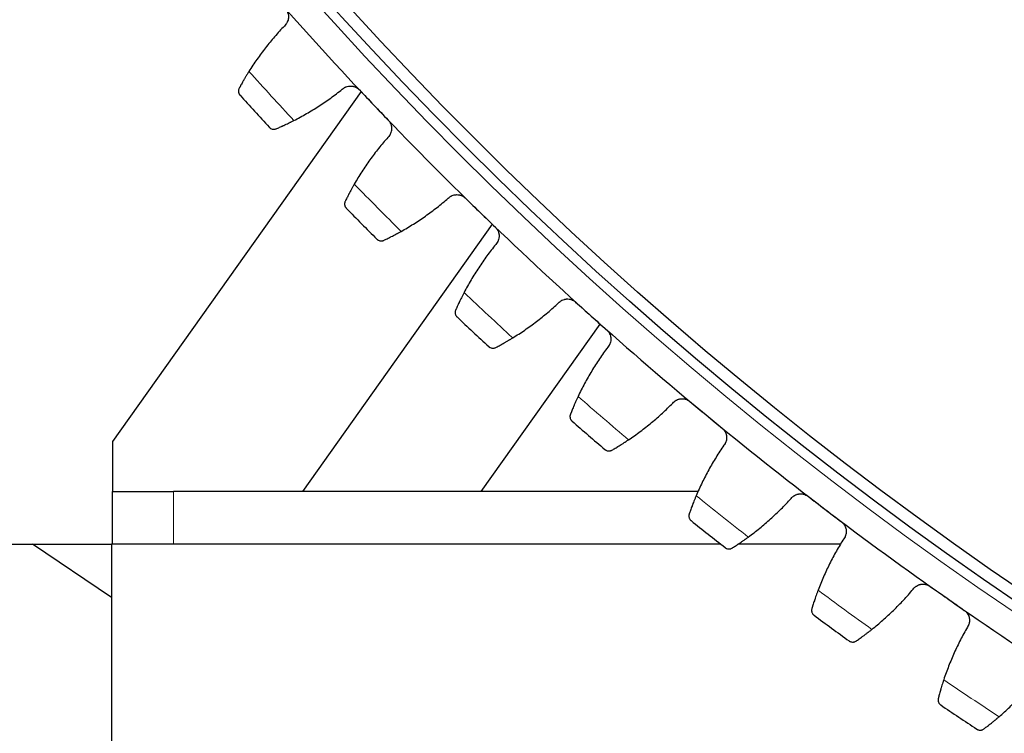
# Model space of a CAD drawing. Header units: inches. Extents: x 0 to 20790, y -12 to 14700.
# Tile 234 of 256: x 9463 to 9625, y 3152 to 3269. Entities that reach past the tile are written whole.
import ezdxf

# ---------------------------------------------------------------- set-up
doc = ezdxf.new("R2010")
doc.units = ezdxf.units.IN
doc.layers.add('1', color=7, linetype='Continuous', true_color=0xffffff)
doc.layers.add('254', color=7, linetype='Continuous', true_color=0xffffff)
doc.styles.add('latin_extended', font='simplex.shx')
doc.dimstyles.get("Standard").update_dxf_attribs({"dimtxt": 0.18, "dimasz": 0.18, "dimexe": 0.18, "dimexo": 0.0625, "dimgap": 0.09, "dimtad": 0, "dimtih": 1, "dimtoh": 1, "dimdec": 4, "dimzin": 0, "dimdsep": 46, "dimtxsty": 'Standard', "dimcen": 0.09, "dimadec": 0, "dimazin": 0, "dimtfac": 1, "dimtdec": 4, "dimtofl": 0, "dimtmove": 0, "dimatfit": 3, "dimfxl": 1, "dimtolj": 1, "dimtzin": 0, "dimarcsym": 0})

# ---------------------------------------------------------------- blocks, each defined once
blk = doc.blocks.new('_U8')
at = {"layer": '254', "color": 3, "linetype": 'Continuous', "lineweight": 13, "transparency": 16777216}
for p, q in [((9936.19, 3683), (8492.69, 3683)), ((8527.69, 3560.5), (8527.69, 2652.5)), ((9936.19, 2530), (8492.69, 2530))]:
    blk.add_line(p, q, dxfattribs=at)
at = {"layer": '254', "color": 3, "transparency": 16777216}
for points in [[(8548.1, 3560.5), (8507.27, 3560.5), (8527.69, 3683)], [(8507.27, 2652.5), (8548.1, 2652.5), (8527.69, 2530)]]:
    blk.add_solid(points, dxfattribs=at)
at = {"layer": 'Defpoints', "color": 0, "transparency": 16777216}
for p in [(9971.19, 3683), (8527.69, 2530), (9971.19, 2530)]:
    blk.add_point(p, dxfattribs=at)
at = {"layer": '254', "color": 2, "lineweight": 13, "transparency": 16777216, "insert": (8343.94, 2807.93), "char_height": 122.5, "attachment_point": 1, "rotation": 90, "style": 'latin_extended'}
blk.add_mtext('\\A1;1153', dxfattribs=at)
blk = doc.blocks.new('_U13')
at = {"layer": '254', "color": 3, "linetype": 'Continuous', "lineweight": 13, "transparency": 16777216}
for p, q in [((9326.19, 3135), (9326.19, 1865)), ((10616.19, 3135), (10616.19, 1865)), ((9448.69, 1900), (10493.69, 1900))]:
    blk.add_line(p, q, dxfattribs=at)
at = {"layer": '254', "color": 3, "transparency": 16777216}
for points in [[(9448.69, 1920.42), (9448.69, 1879.58), (9326.19, 1900)], [(10493.69, 1879.58), (10493.69, 1920.42), (10616.19, 1900)]]:
    blk.add_solid(points, dxfattribs=at)
at = {"layer": 'Defpoints', "color": 0, "transparency": 16777216}
for p in [(9326.19, 3170), (10616.19, 3170), (10616.19, 1900)]:
    blk.add_point(p, dxfattribs=at)
at = {"layer": '254', "color": 2, "lineweight": 13, "transparency": 16777216, "insert": (9767.02, 2083.75), "char_height": 122.5, "attachment_point": 1, "style": 'latin_extended'}
blk.add_mtext('\\A1;1290', dxfattribs=at)

msp = doc.modelspace()

# ---------------------------------------------------------------- linework, layer by layer
at = {"layer": '1', "color": 2, "linetype": 'Continuous', "lineweight": 25}
for p, q in [((9519.137, 3257.205), (9478.346, 3199.806)), ((9540.665, 3235.453), (9509.522, 3191.632)), ((9538.833, 3191.632), (9558.365, 3219.079)), ((9478.346, 3199.806), (9478.346, 3191.61)), ((9478.346, 3191.61), (9488.346, 3191.61)), ((9478.346, 3183), (9478.346, 3191.61)), ((9574.486, 3191.61), (9488.346, 3191.61)), ((9538.833, 3191.632), (9509.522, 3191.632)), ((9574.501, 3191.632), (9538.833, 3191.632)), ((9458.685, 3183), (9478.183, 3183)), ((9478.187, 3174.263), (9465.234, 3182.999)), ((9578.126, 3183), (9478.186, 3183)), ((9478.186, 3183), (9478.186, 3138)), ((9597.893, 3183), (9581.007, 3183))]:
    msp.add_line(p, q, dxfattribs=at)
at = {"layer": '1', "color": 110, "linetype": 'Continuous', "lineweight": 13}
msp.add_line((9488.346, 3191.61), (9488.346, 3183), dxfattribs=at)
for radius in [616.6, 458.862]:
    msp.add_circle((9971.186, 3683), radius, dxfattribs=at)
at = {"layer": '1', "color": 2, "linetype": 'Continuous', "lineweight": 25}
for radius in [615, 613, 461, 460, 458.594]:
    msp.add_circle((9971.186, 3683), radius, dxfattribs=at)
for radius, start, end in [(621, 221.273885, 223.566879), (636, 222.099457, 222.741307), (621, 223.566879, 225.859873), (636, 224.392451, 225.034301), (621, 225.859873, 228.152866), (636, 226.685444, 227.327295), (621, 228.152866, 230.44586), (636, 228.978438, 229.620288), (621, 230.44586, 232.738854), (621, 232.738854, 235.031847), (636, 231.271431, 231.913282), (621, 235.031847, 237.324841), (636, 233.564425, 234.206276), (636, 235.857419, 236.499269)]:
    msp.add_arc((9971.186, 3683), radius, start, end, dxfattribs=at)
at = {"layer": '1', "color": 110, "linetype": 'Continuous', "lineweight": 13}
for start, end in [(221.926022, 222.914743), (224.219015, 225.207736), (226.512009, 227.50073), (228.805002, 229.793724), (231.097996, 232.086717), (233.39099, 234.379711), (235.683983, 236.672705)]:
    msp.add_arc((9971.186, 3683), 632.294, start, end, dxfattribs=at)
at = {"layer": '1', "color": 2, "linetype": 'Continuous', "lineweight": 25}
for points, knots in [([(9506.731, 3270.769), (9506.775, 3270.719), (9506.858, 3270.615), (9506.965, 3270.449), (9507.025, 3270.331), (9507.065, 3270.241), (9507.078, 3270.21), (9507.103, 3270.148), (9507.114, 3270.117), (9507.166, 3269.961), (9507.195, 3269.833), (9507.216, 3269.671), (9507.22, 3269.638), (9507.223, 3269.589), (9507.224, 3269.573), (9507.226, 3269.54), (9507.23, 3269.458), (9507.227, 3269.312), (9507.211, 3269.183), (9507.19, 3269.056), (9507.176, 3268.992), (9507.125, 3268.803), (9507.08, 3268.683), (9506.995, 3268.511), (9506.964, 3268.455), (9506.914, 3268.373), (9506.896, 3268.346), (9506.86, 3268.292), (9506.841, 3268.266), (9506.744, 3268.138), (9506.657, 3268.044), (9506.561, 3267.958)], [0, 0, 0, 0, 0.0625, 0.125, 0.1875, 0.1875, 0.21875, 0.21875, 0.25, 0.25, 0.375, 0.375, 0.40625, 0.40625, 0.421875, 0.421875, 0.4375, 0.5, 0.5625, 0.5625, 0.625, 0.625, 0.75, 0.75, 0.8125, 0.8125, 0.84375, 0.84375, 0.875, 0.875, 1, 1, 1, 1]), ([(9500.754, 3260.52), (9500.666, 3260.38), (9500.581, 3260.242), (9500.414, 3259.972), (9500.253, 3259.706), (9500.101, 3259.449), (9499.99, 3259.261), (9499.953, 3259.198), (9499.899, 3259.106), (9499.882, 3259.075), (9499.847, 3259.015), (9499.829, 3258.985), (9499.744, 3258.836), (9499.614, 3258.608), (9499.496, 3258.397), (9499.385, 3258.197), (9499.333, 3258.101), (9499.271, 3257.988), (9499.259, 3257.966), (9499.235, 3257.922), (9499.2, 3257.857), (9499.167, 3257.796), (9499.146, 3257.757)], [0, 0, 0, 0, 0.125, 0.125, 0.25, 0.375, 0.375, 0.4375, 0.4375, 0.46875, 0.46875, 0.5, 0.5, 0.625, 0.75, 0.75, 0.875, 0.875, 0.90625, 0.90625, 0.9375, 1, 1, 1, 1]), ([(9516.044, 3257.58), (9516.139, 3257.668), (9516.24, 3257.745), (9516.402, 3257.847), (9516.458, 3257.878), (9516.544, 3257.921), (9516.573, 3257.935), (9516.632, 3257.961), (9516.662, 3257.974), (9516.812, 3258.031), (9516.936, 3258.066), (9517.126, 3258.099), (9517.19, 3258.107), (9517.288, 3258.115), (9517.321, 3258.117), (9517.386, 3258.119), (9517.418, 3258.119), (9517.581, 3258.115), (9517.71, 3258.1), (9517.869, 3258.065), (9517.901, 3258.057), (9517.965, 3258.04), (9517.997, 3258.031), (9518.091, 3258), (9518.152, 3257.977), (9518.333, 3257.898), (9518.447, 3257.834), (9518.584, 3257.738), (9518.611, 3257.718), (9518.663, 3257.677), (9518.689, 3257.656), (9518.765, 3257.591), (9518.813, 3257.545), (9518.859, 3257.497)], [0, 0, 0, 0, 0.125, 0.125, 0.1875, 0.1875, 0.21875, 0.21875, 0.25, 0.25, 0.375, 0.375, 0.4375, 0.4375, 0.46875, 0.46875, 0.5, 0.5, 0.625, 0.625, 0.65625, 0.65625, 0.6875, 0.6875, 0.75, 0.75, 0.875, 0.875, 0.90625, 0.90625, 0.9375, 0.9375, 1, 1, 1, 1]), ([(9499.146, 3257.757), (9499.117, 3257.703), (9499.095, 3257.649), (9499.06, 3257.542), (9499.047, 3257.489), (9499.031, 3257.383), (9499.027, 3257.331), (9499.028, 3257.228), (9499.032, 3257.177), (9499.047, 3257.078), (9499.059, 3257.03), (9499.088, 3256.937), (9499.106, 3256.892), (9499.148, 3256.806), (9499.171, 3256.765), (9499.211, 3256.706), (9499.232, 3256.677), (9499.258, 3256.645), (9499.272, 3256.629), (9499.277, 3256.622), (9499.281, 3256.618), (9499.283, 3256.616), (9499.285, 3256.613)], [0, 0, 0, 0, 0.125, 0.125, 0.25, 0.25, 0.375, 0.375, 0.5, 0.5, 0.625, 0.625, 0.75, 0.75, 0.875, 0.875, 0.9375, 0.96875, 0.984375, 0.9921875, 0.9921875, 1, 1, 1, 1]), ([(9504.091, 3251.354), (9504.092, 3251.353), (9504.093, 3251.352), (9504.095, 3251.35), (9504.096, 3251.349), (9504.099, 3251.345), (9504.106, 3251.339), (9504.12, 3251.324), (9504.15, 3251.295), (9504.177, 3251.272), (9504.232, 3251.227), (9504.271, 3251.2), (9504.393, 3251.126), (9504.482, 3251.088), (9504.626, 3251.051), (9504.676, 3251.043), (9504.753, 3251.035), (9504.779, 3251.033), (9504.832, 3251.032), (9504.859, 3251.033), (9504.94, 3251.038), (9504.995, 3251.045), (9505.106, 3251.071), (9505.162, 3251.089), (9505.218, 3251.113)], [0, 0, 0, 0, 0.0039063, 0.0039063, 0.0078125, 0.0078125, 0.015625, 0.03125, 0.0625, 0.125, 0.125, 0.25, 0.25, 0.5, 0.5, 0.625, 0.625, 0.6875, 0.6875, 0.75, 0.75, 0.875, 0.875, 1, 1, 1, 1]), ([(9505.218, 3251.113), (9505.299, 3251.147), (9505.387, 3251.185), (9505.574, 3251.266), (9505.772, 3251.353), (9505.993, 3251.451), (9506.137, 3251.516), (9506.166, 3251.529), (9506.226, 3251.556), (9506.256, 3251.57), (9506.346, 3251.611), (9506.408, 3251.639), (9506.594, 3251.725), (9506.722, 3251.785), (9506.984, 3251.908), (9507.118, 3251.972), (9507.324, 3252.072), (9507.394, 3252.106), (9507.5, 3252.158), (9507.535, 3252.175), (9507.606, 3252.21), (9507.642, 3252.228), (9507.821, 3252.317), (9507.967, 3252.39), (9508.114, 3252.465)], [0, 0, 0, 0, 0.125, 0.125, 0.25, 0.375, 0.375, 0.40625, 0.40625, 0.4375, 0.4375, 0.5, 0.5, 0.625, 0.625, 0.75, 0.75, 0.8125, 0.8125, 0.84375, 0.84375, 0.875, 0.875, 1, 1, 1, 1]), ([(9523.596, 3252.516), (9523.642, 3252.468), (9523.729, 3252.367), (9523.842, 3252.206), (9523.907, 3252.091), (9523.951, 3252.002), (9523.966, 3251.972), (9523.992, 3251.911), (9524.005, 3251.88), (9524.063, 3251.726), (9524.098, 3251.6), (9524.125, 3251.439), (9524.129, 3251.406), (9524.135, 3251.357), (9524.137, 3251.341), (9524.14, 3251.308), (9524.147, 3251.226), (9524.15, 3251.08), (9524.14, 3250.951), (9524.123, 3250.823), (9524.112, 3250.759), (9524.069, 3250.568), (9524.028, 3250.446), (9523.951, 3250.271), (9523.922, 3250.213), (9523.875, 3250.129), (9523.858, 3250.102), (9523.824, 3250.047), (9523.806, 3250.02), (9523.714, 3249.888), (9523.631, 3249.791), (9523.538, 3249.701)], [0, 0, 0, 0, 0.0625, 0.125, 0.1875, 0.1875, 0.21875, 0.21875, 0.25, 0.25, 0.375, 0.375, 0.40625, 0.40625, 0.421875, 0.421875, 0.4375, 0.5, 0.5625, 0.5625, 0.625, 0.625, 0.75, 0.75, 0.8125, 0.8125, 0.84375, 0.84375, 0.875, 0.875, 1, 1, 1, 1]), ([(9518.034, 3242.037), (9517.952, 3241.893), (9517.872, 3241.752), (9517.716, 3241.475), (9517.566, 3241.203), (9517.424, 3240.941), (9517.321, 3240.748), (9517.287, 3240.684), (9517.237, 3240.589), (9517.22, 3240.558), (9517.188, 3240.496), (9517.172, 3240.466), (9517.092, 3240.314), (9516.971, 3240.08), (9516.862, 3239.865), (9516.759, 3239.66), (9516.711, 3239.563), (9516.653, 3239.447), (9516.642, 3239.424), (9516.62, 3239.38), (9516.588, 3239.314), (9516.557, 3239.251), (9516.538, 3239.211)], [0, 0, 0, 0, 0.125, 0.125, 0.25, 0.375, 0.375, 0.4375, 0.4375, 0.46875, 0.46875, 0.5, 0.5, 0.625, 0.75, 0.75, 0.875, 0.875, 0.90625, 0.90625, 0.9375, 1, 1, 1, 1]), ([(9533.43, 3239.71), (9533.52, 3239.802), (9533.618, 3239.884), (9533.776, 3239.992), (9533.831, 3240.025), (9533.915, 3240.072), (9533.944, 3240.087), (9534.002, 3240.115), (9534.031, 3240.129), (9534.179, 3240.192), (9534.301, 3240.232), (9534.49, 3240.273), (9534.554, 3240.283), (9534.651, 3240.295), (9534.683, 3240.298), (9534.748, 3240.302), (9534.781, 3240.304), (9534.943, 3240.307), (9535.073, 3240.297), (9535.234, 3240.268), (9535.266, 3240.262), (9535.33, 3240.247), (9535.362, 3240.239), (9535.458, 3240.212), (9535.52, 3240.191), (9535.703, 3240.12), (9535.821, 3240.06), (9535.961, 3239.97), (9535.988, 3239.951), (9536.043, 3239.913), (9536.069, 3239.893), (9536.147, 3239.831), (9536.198, 3239.787), (9536.246, 3239.74)], [0, 0, 0, 0, 0.125, 0.125, 0.1875, 0.1875, 0.21875, 0.21875, 0.25, 0.25, 0.375, 0.375, 0.4375, 0.4375, 0.46875, 0.46875, 0.5, 0.5, 0.625, 0.625, 0.65625, 0.65625, 0.6875, 0.6875, 0.75, 0.75, 0.875, 0.875, 0.90625, 0.90625, 0.9375, 0.9375, 1, 1, 1, 1]), ([(9516.538, 3239.211), (9516.511, 3239.157), (9516.491, 3239.102), (9516.46, 3238.993), (9516.45, 3238.939), (9516.438, 3238.833), (9516.436, 3238.781), (9516.441, 3238.678), (9516.447, 3238.627), (9516.466, 3238.529), (9516.48, 3238.481), (9516.513, 3238.39), (9516.532, 3238.346), (9516.577, 3238.261), (9516.603, 3238.221), (9516.645, 3238.164), (9516.667, 3238.136), (9516.694, 3238.104), (9516.708, 3238.089), (9516.714, 3238.083), (9516.719, 3238.079), (9516.721, 3238.076), (9516.723, 3238.074)], [0, 0, 0, 0, 0.125, 0.125, 0.25, 0.25, 0.375, 0.375, 0.5, 0.5, 0.625, 0.625, 0.75, 0.75, 0.875, 0.875, 0.9375, 0.96875, 0.984375, 0.9921875, 0.9921875, 1, 1, 1, 1]), ([(9522.87, 3232.815), (9522.951, 3232.853), (9523.037, 3232.894), (9523.22, 3232.983), (9523.415, 3233.077), (9523.631, 3233.184), (9523.773, 3233.255), (9523.802, 3233.269), (9523.86, 3233.299), (9523.889, 3233.313), (9523.978, 3233.358), (9524.038, 3233.389), (9524.221, 3233.482), (9524.347, 3233.547), (9524.603, 3233.681), (9524.735, 3233.75), (9524.937, 3233.858), (9525.005, 3233.895), (9525.109, 3233.951), (9525.143, 3233.97), (9525.213, 3234.008), (9525.248, 3234.027), (9525.424, 3234.123), (9525.566, 3234.202), (9525.711, 3234.283)], [0, 0, 0, 0, 0.125, 0.125, 0.25, 0.375, 0.375, 0.40625, 0.40625, 0.4375, 0.4375, 0.5, 0.5, 0.625, 0.625, 0.75, 0.75, 0.8125, 0.8125, 0.84375, 0.84375, 0.875, 0.875, 1, 1, 1, 1]), ([(9541.178, 3234.953), (9541.226, 3234.907), (9541.317, 3234.81), (9541.436, 3234.653), (9541.506, 3234.54), (9541.554, 3234.453), (9541.569, 3234.424), (9541.598, 3234.364), (9541.612, 3234.334), (9541.676, 3234.182), (9541.716, 3234.058), (9541.749, 3233.898), (9541.755, 3233.865), (9541.763, 3233.816), (9541.765, 3233.8), (9541.77, 3233.768), (9541.78, 3233.686), (9541.788, 3233.54), (9541.784, 3233.411), (9541.773, 3233.282), (9541.764, 3233.218), (9541.728, 3233.025), (9541.693, 3232.902), (9541.622, 3232.724), (9541.596, 3232.665), (9541.552, 3232.579), (9541.536, 3232.551), (9541.504, 3232.495), (9541.488, 3232.467), (9541.401, 3232.332), (9541.322, 3232.231), (9541.233, 3232.138)], [0, 0, 0, 0, 0.0625, 0.125, 0.1875, 0.1875, 0.21875, 0.21875, 0.25, 0.25, 0.375, 0.375, 0.40625, 0.40625, 0.421875, 0.421875, 0.4375, 0.5, 0.5625, 0.5625, 0.625, 0.625, 0.75, 0.75, 0.8125, 0.8125, 0.84375, 0.84375, 0.875, 0.875, 1, 1, 1, 1]), ([(9521.735, 3233.011), (9521.736, 3233.01), (9521.737, 3233.009), (9521.74, 3233.007), (9521.741, 3233.006), (9521.744, 3233.003), (9521.75, 3232.997), (9521.765, 3232.982), (9521.796, 3232.955), (9521.824, 3232.932), (9521.881, 3232.89), (9521.921, 3232.864), (9522.046, 3232.796), (9522.137, 3232.761), (9522.282, 3232.73), (9522.332, 3232.724), (9522.409, 3232.719), (9522.436, 3232.718), (9522.488, 3232.72), (9522.515, 3232.721), (9522.596, 3232.729), (9522.651, 3232.739), (9522.76, 3232.769), (9522.815, 3232.789), (9522.87, 3232.815)], [0, 0, 0, 0, 0.0039062, 0.0039062, 0.0078125, 0.0078125, 0.015625, 0.03125, 0.0625, 0.125, 0.125, 0.25, 0.25, 0.5, 0.5, 0.625, 0.625, 0.6875, 0.6875, 0.75, 0.75, 0.875, 0.875, 1, 1, 1, 1]), ([(9536.04, 3224.259), (9535.963, 3224.113), (9535.889, 3223.969), (9535.745, 3223.686), (9535.605, 3223.408), (9535.474, 3223.14), (9535.378, 3222.943), (9535.347, 3222.878), (9535.301, 3222.781), (9535.286, 3222.749), (9535.256, 3222.686), (9535.241, 3222.655), (9535.167, 3222.5), (9535.056, 3222.262), (9534.956, 3222.043), (9534.861, 3221.834), (9534.816, 3221.734), (9534.764, 3221.617), (9534.754, 3221.593), (9534.733, 3221.548), (9534.704, 3221.481), (9534.676, 3221.417), (9534.658, 3221.376)], [0, 0, 0, 0, 0.125, 0.125, 0.25, 0.375, 0.375, 0.4375, 0.4375, 0.46875, 0.46875, 0.5, 0.5, 0.625, 0.75, 0.75, 0.875, 0.875, 0.90625, 0.90625, 0.9375, 1, 1, 1, 1]), ([(9551.516, 3222.551), (9551.603, 3222.646), (9551.698, 3222.732), (9551.851, 3222.846), (9551.904, 3222.881), (9551.986, 3222.931), (9552.014, 3222.947), (9552.071, 3222.978), (9552.1, 3222.993), (9552.246, 3223.062), (9552.366, 3223.107), (9552.553, 3223.155), (9552.616, 3223.168), (9552.713, 3223.184), (9552.745, 3223.188), (9552.81, 3223.195), (9552.843, 3223.198), (9553.005, 3223.208), (9553.134, 3223.203), (9553.296, 3223.181), (9553.329, 3223.175), (9553.394, 3223.163), (9553.426, 3223.156), (9553.522, 3223.133), (9553.586, 3223.115), (9553.772, 3223.051), (9553.891, 3222.996), (9554.035, 3222.912), (9554.063, 3222.894), (9554.119, 3222.858), (9554.146, 3222.839), (9554.227, 3222.78), (9554.279, 3222.738), (9554.328, 3222.693)], [0, 0, 0, 0, 0.125, 0.125, 0.1875, 0.1875, 0.21875, 0.21875, 0.25, 0.25, 0.375, 0.375, 0.4375, 0.4375, 0.46875, 0.46875, 0.5, 0.5, 0.625, 0.625, 0.65625, 0.65625, 0.6875, 0.6875, 0.75, 0.75, 0.875, 0.875, 0.90625, 0.90625, 0.9375, 0.9375, 1, 1, 1, 1]), ([(9534.658, 3221.376), (9534.633, 3221.321), (9534.615, 3221.265), (9534.589, 3221.155), (9534.58, 3221.101), (9534.573, 3220.995), (9534.573, 3220.942), (9534.582, 3220.839), (9534.59, 3220.789), (9534.614, 3220.692), (9534.629, 3220.645), (9534.666, 3220.554), (9534.687, 3220.511), (9534.735, 3220.429), (9534.762, 3220.389), (9534.806, 3220.334), (9534.83, 3220.307), (9534.858, 3220.277), (9534.873, 3220.262), (9534.879, 3220.256), (9534.884, 3220.252), (9534.886, 3220.25), (9534.888, 3220.248)], [0, 0, 0, 0, 0.125, 0.125, 0.25, 0.25, 0.375, 0.375, 0.5, 0.5, 0.625, 0.625, 0.75, 0.75, 0.875, 0.875, 0.9375, 0.96875, 0.984375, 0.9921875, 0.9921875, 1, 1, 1, 1]), ([(9559.449, 3218.108), (9559.499, 3218.063), (9559.593, 3217.97), (9559.719, 3217.817), (9559.792, 3217.708), (9559.844, 3217.623), (9559.86, 3217.594), (9559.892, 3217.536), (9559.907, 3217.506), (9559.977, 3217.357), (9560.022, 3217.234), (9560.062, 3217.076), (9560.069, 3217.043), (9560.079, 3216.995), (9560.082, 3216.979), (9560.087, 3216.946), (9560.1, 3216.866), (9560.115, 3216.72), (9560.115, 3216.591), (9560.109, 3216.461), (9560.103, 3216.397), (9560.075, 3216.203), (9560.045, 3216.079), (9559.981, 3215.897), (9559.957, 3215.838), (9559.917, 3215.75), (9559.903, 3215.721), (9559.873, 3215.664), (9559.857, 3215.636), (9559.776, 3215.497), (9559.701, 3215.393), (9559.616, 3215.296)], [0, 0, 0, 0, 0.0625, 0.125, 0.1875, 0.1875, 0.21875, 0.21875, 0.25, 0.25, 0.375, 0.375, 0.40625, 0.40625, 0.421875, 0.421875, 0.4375, 0.5, 0.5625, 0.5625, 0.625, 0.625, 0.75, 0.75, 0.8125, 0.8125, 0.84375, 0.84375, 0.875, 0.875, 1, 1, 1, 1]), ([(9541.241, 3215.239), (9541.32, 3215.28), (9541.404, 3215.325), (9541.584, 3215.42), (9541.775, 3215.522), (9541.987, 3215.638), (9542.125, 3215.714), (9542.154, 3215.73), (9542.21, 3215.761), (9542.239, 3215.777), (9542.326, 3215.826), (9542.385, 3215.859), (9542.564, 3215.959), (9542.687, 3216.029), (9542.938, 3216.173), (9543.067, 3216.248), (9543.264, 3216.364), (9543.331, 3216.403), (9543.432, 3216.463), (9543.466, 3216.483), (9543.534, 3216.524), (9543.568, 3216.544), (9543.74, 3216.648), (9543.879, 3216.732), (9544.02, 3216.819)], [0, 0, 0, 0, 0.125, 0.125, 0.25, 0.375, 0.375, 0.40625, 0.40625, 0.4375, 0.4375, 0.5, 0.5, 0.625, 0.625, 0.75, 0.75, 0.8125, 0.8125, 0.84375, 0.84375, 0.875, 0.875, 1, 1, 1, 1]), ([(9540.099, 3215.389), (9540.1, 3215.388), (9540.101, 3215.387), (9540.103, 3215.385), (9540.105, 3215.384), (9540.108, 3215.381), (9540.114, 3215.375), (9540.13, 3215.362), (9540.162, 3215.335), (9540.191, 3215.314), (9540.249, 3215.274), (9540.29, 3215.25), (9540.418, 3215.186), (9540.51, 3215.156), (9540.657, 3215.13), (9540.707, 3215.126), (9540.784, 3215.124), (9540.81, 3215.125), (9540.863, 3215.128), (9540.89, 3215.131), (9540.97, 3215.142), (9541.024, 3215.154), (9541.133, 3215.188), (9541.187, 3215.21), (9541.241, 3215.239)], [0, 0, 0, 0, 0.0039062, 0.0039062, 0.0078125, 0.0078125, 0.015625, 0.03125, 0.0625, 0.125, 0.125, 0.25, 0.25, 0.5, 0.5, 0.625, 0.625, 0.6875, 0.6875, 0.75, 0.75, 0.875, 0.875, 1, 1, 1, 1]), ([(9554.742, 3207.216), (9554.671, 3207.067), (9554.603, 3206.92), (9554.47, 3206.632), (9554.342, 3206.348), (9554.221, 3206.075), (9554.134, 3205.875), (9554.105, 3205.809), (9554.063, 3205.71), (9554.049, 3205.678), (9554.022, 3205.613), (9554.008, 3205.582), (9553.941, 3205.424), (9553.839, 3205.181), (9553.748, 3204.958), (9553.661, 3204.746), (9553.621, 3204.645), (9553.573, 3204.525), (9553.564, 3204.501), (9553.545, 3204.455), (9553.518, 3204.387), (9553.493, 3204.322), (9553.477, 3204.281)], [0, 0, 0, 0, 0.125, 0.125, 0.25, 0.375, 0.375, 0.4375, 0.4375, 0.46875, 0.46875, 0.5, 0.5, 0.625, 0.75, 0.75, 0.875, 0.875, 0.90625, 0.90625, 0.9375, 1, 1, 1, 1]), ([(9570.274, 3206.128), (9570.358, 3206.227), (9570.449, 3206.317), (9570.597, 3206.437), (9570.649, 3206.475), (9570.729, 3206.528), (9570.757, 3206.545), (9570.812, 3206.578), (9570.84, 3206.594), (9570.983, 3206.669), (9571.102, 3206.718), (9571.286, 3206.774), (9571.349, 3206.79), (9571.445, 3206.809), (9571.477, 3206.815), (9571.542, 3206.824), (9571.574, 3206.828), (9571.736, 3206.844), (9571.865, 3206.845), (9572.028, 3206.829), (9572.061, 3206.825), (9572.126, 3206.816), (9572.159, 3206.81), (9572.256, 3206.791), (9572.32, 3206.775), (9572.508, 3206.718), (9572.63, 3206.668), (9572.777, 3206.59), (9572.806, 3206.574), (9572.863, 3206.539), (9572.891, 3206.521), (9572.974, 3206.466), (9573.027, 3206.426), (9573.079, 3206.383)], [0, 0, 0, 0, 0.125, 0.125, 0.1875, 0.1875, 0.21875, 0.21875, 0.25, 0.25, 0.375, 0.375, 0.4375, 0.4375, 0.46875, 0.46875, 0.5, 0.5, 0.625, 0.625, 0.65625, 0.65625, 0.6875, 0.6875, 0.75, 0.75, 0.875, 0.875, 0.90625, 0.90625, 0.9375, 0.9375, 1, 1, 1, 1]), ([(9553.477, 3204.281), (9553.455, 3204.224), (9553.439, 3204.168), (9553.416, 3204.057), (9553.41, 3204.003), (9553.407, 3203.896), (9553.41, 3203.843), (9553.422, 3203.741), (9553.433, 3203.691), (9553.46, 3203.595), (9553.477, 3203.548), (9553.517, 3203.46), (9553.54, 3203.417), (9553.592, 3203.337), (9553.621, 3203.299), (9553.667, 3203.245), (9553.691, 3203.219), (9553.721, 3203.19), (9553.736, 3203.176), (9553.743, 3203.17), (9553.747, 3203.166), (9553.75, 3203.164), (9553.752, 3203.162)], [0, 0, 0, 0, 0.125, 0.125, 0.25, 0.25, 0.375, 0.375, 0.5, 0.5, 0.625, 0.625, 0.75, 0.75, 0.875, 0.875, 0.9375, 0.96875, 0.984375, 0.9921875, 0.9921875, 1, 1, 1, 1]), ([(9578.379, 3202.006), (9578.43, 3201.964), (9578.528, 3201.874), (9578.66, 3201.727), (9578.738, 3201.621), (9578.793, 3201.538), (9578.81, 3201.51), (9578.844, 3201.452), (9578.86, 3201.424), (9578.937, 3201.278), (9578.986, 3201.157), (9579.032, 3201), (9579.041, 3200.968), (9579.052, 3200.92), (9579.056, 3200.904), (9579.063, 3200.872), (9579.079, 3200.791), (9579.1, 3200.646), (9579.105, 3200.517), (9579.105, 3200.388), (9579.101, 3200.323), (9579.081, 3200.129), (9579.055, 3200.003), (9578.999, 3199.819), (9578.978, 3199.759), (9578.941, 3199.67), (9578.928, 3199.64), (9578.9, 3199.582), (9578.886, 3199.553), (9578.81, 3199.411), (9578.739, 3199.304), (9578.658, 3199.204)], [0, 0, 0, 0, 0.0625, 0.125, 0.1875, 0.1875, 0.21875, 0.21875, 0.25, 0.25, 0.375, 0.375, 0.40625, 0.40625, 0.421875, 0.421875, 0.4375, 0.5, 0.5625, 0.5625, 0.625, 0.625, 0.75, 0.75, 0.8125, 0.8125, 0.84375, 0.84375, 0.875, 0.875, 1, 1, 1, 1]), ([(9560.3, 3198.411), (9560.377, 3198.456), (9560.46, 3198.504), (9560.636, 3198.606), (9560.822, 3198.716), (9561.029, 3198.84), (9561.165, 3198.922), (9561.192, 3198.939), (9561.248, 3198.972), (9561.276, 3198.989), (9561.361, 3199.041), (9561.419, 3199.076), (9561.593, 3199.184), (9561.713, 3199.259), (9561.959, 3199.413), (9562.084, 3199.493), (9562.277, 3199.616), (9562.342, 3199.658), (9562.441, 3199.722), (9562.474, 3199.744), (9562.54, 3199.787), (9562.574, 3199.809), (9562.741, 3199.919), (9562.877, 3200.009), (9563.014, 3200.101)], [0, 0, 0, 0, 0.125, 0.125, 0.25, 0.375, 0.375, 0.40625, 0.40625, 0.4375, 0.4375, 0.5, 0.5, 0.625, 0.625, 0.75, 0.75, 0.8125, 0.8125, 0.84375, 0.84375, 0.875, 0.875, 1, 1, 1, 1]), ([(9559.153, 3198.516), (9559.154, 3198.515), (9559.155, 3198.514), (9559.158, 3198.512), (9559.159, 3198.511), (9559.162, 3198.508), (9559.169, 3198.503), (9559.185, 3198.49), (9559.218, 3198.465), (9559.248, 3198.445), (9559.308, 3198.407), (9559.35, 3198.384), (9559.48, 3198.326), (9559.573, 3198.299), (9559.721, 3198.28), (9559.771, 3198.277), (9559.849, 3198.279), (9559.875, 3198.28), (9559.927, 3198.285), (9559.954, 3198.289), (9560.034, 3198.304), (9560.087, 3198.318), (9560.194, 3198.357), (9560.248, 3198.381), (9560.3, 3198.411)], [0, 0, 0, 0, 0.0039063, 0.0039063, 0.0078125, 0.0078125, 0.015625, 0.03125, 0.0625, 0.125, 0.125, 0.25, 0.25, 0.5, 0.5, 0.625, 0.625, 0.6875, 0.6875, 0.75, 0.75, 0.875, 0.875, 1, 1, 1, 1]), ([(9574.111, 3190.936), (9574.047, 3190.783), (9573.984, 3190.634), (9573.863, 3190.34), (9573.746, 3190.052), (9573.637, 3189.775), (9573.558, 3189.571), (9573.532, 3189.503), (9573.493, 3189.404), (9573.481, 3189.37), (9573.456, 3189.305), (9573.443, 3189.273), (9573.383, 3189.112), (9573.291, 3188.866), (9573.208, 3188.64), (9573.13, 3188.424), (9573.094, 3188.321), (9573.051, 3188.199), (9573.043, 3188.176), (9573.026, 3188.128), (9573.002, 3188.059), (9572.979, 3187.994), (9572.965, 3187.952)], [0, 0, 0, 0, 0.125, 0.125, 0.25, 0.375, 0.375, 0.4375, 0.4375, 0.46875, 0.46875, 0.5, 0.5, 0.625, 0.75, 0.75, 0.875, 0.875, 0.90625, 0.90625, 0.9375, 1, 1, 1, 1]), ([(9589.675, 3190.47), (9589.754, 3190.572), (9589.842, 3190.665), (9589.985, 3190.791), (9590.035, 3190.831), (9590.113, 3190.887), (9590.14, 3190.905), (9590.194, 3190.94), (9590.222, 3190.957), (9590.361, 3191.039), (9590.478, 3191.092), (9590.66, 3191.155), (9590.722, 3191.174), (9590.817, 3191.197), (9590.849, 3191.204), (9590.913, 3191.216), (9590.945, 3191.221), (9591.106, 3191.244), (9591.236, 3191.249), (9591.399, 3191.24), (9591.432, 3191.238), (9591.498, 3191.231), (9591.53, 3191.227), (9591.628, 3191.211), (9591.693, 3191.198), (9591.883, 3191.149), (9592.007, 3191.104), (9592.157, 3191.031), (9592.186, 3191.016), (9592.245, 3190.984), (9592.274, 3190.967), (9592.359, 3190.915), (9592.414, 3190.878), (9592.467, 3190.837)], [0, 0, 0, 0, 0.125, 0.125, 0.1875, 0.1875, 0.21875, 0.21875, 0.25, 0.25, 0.375, 0.375, 0.4375, 0.4375, 0.46875, 0.46875, 0.5, 0.5, 0.625, 0.625, 0.65625, 0.65625, 0.6875, 0.6875, 0.75, 0.75, 0.875, 0.875, 0.90625, 0.90625, 0.9375, 0.9375, 1, 1, 1, 1]), ([(9572.965, 3187.952), (9572.945, 3187.894), (9572.931, 3187.837), (9572.913, 3187.726), (9572.909, 3187.671), (9572.91, 3187.564), (9572.915, 3187.512), (9572.932, 3187.41), (9572.944, 3187.361), (9572.975, 3187.266), (9572.994, 3187.22), (9573.038, 3187.133), (9573.063, 3187.091), (9573.118, 3187.013), (9573.148, 3186.976), (9573.196, 3186.924), (9573.221, 3186.899), (9573.252, 3186.871), (9573.268, 3186.858), (9573.275, 3186.852), (9573.28, 3186.849), (9573.282, 3186.847), (9573.284, 3186.845)], [0, 0, 0, 0, 0.125, 0.125, 0.25, 0.25, 0.375, 0.375, 0.5, 0.5, 0.625, 0.625, 0.75, 0.75, 0.875, 0.875, 0.9375, 0.96875, 0.984375, 0.9921875, 0.9921875, 1, 1, 1, 1]), ([(9597.938, 3186.675), (9597.991, 3186.635), (9598.092, 3186.549), (9598.23, 3186.408), (9598.312, 3186.305), (9598.37, 3186.224), (9598.389, 3186.196), (9598.425, 3186.141), (9598.442, 3186.112), (9598.524, 3185.97), (9598.578, 3185.851), (9598.631, 3185.696), (9598.641, 3185.664), (9598.654, 3185.617), (9598.659, 3185.601), (9598.667, 3185.569), (9598.686, 3185.489), (9598.713, 3185.345), (9598.723, 3185.217), (9598.728, 3185.087), (9598.727, 3185.022), (9598.714, 3184.827), (9598.694, 3184.701), (9598.645, 3184.515), (9598.626, 3184.454), (9598.593, 3184.363), (9598.581, 3184.333), (9598.556, 3184.274), (9598.542, 3184.244), (9598.473, 3184.1), (9598.406, 3183.99), (9598.329, 3183.887)], [0, 0, 0, 0, 0.0625, 0.125, 0.1875, 0.1875, 0.21875, 0.21875, 0.25, 0.25, 0.375, 0.375, 0.40625, 0.40625, 0.421875, 0.421875, 0.4375, 0.5, 0.5625, 0.5625, 0.625, 0.625, 0.75, 0.75, 0.8125, 0.8125, 0.84375, 0.84375, 0.875, 0.875, 1, 1, 1, 1]), ([(9580.017, 3182.36), (9580.093, 3182.407), (9580.173, 3182.459), (9580.345, 3182.568), (9580.527, 3182.685), (9580.729, 3182.817), (9580.861, 3182.905), (9580.888, 3182.922), (9580.942, 3182.958), (9580.969, 3182.977), (9581.052, 3183.032), (9581.108, 3183.069), (9581.279, 3183.184), (9581.395, 3183.263), (9581.634, 3183.427), (9581.757, 3183.512), (9581.944, 3183.643), (9582.008, 3183.688), (9582.104, 3183.756), (9582.136, 3183.778), (9582.2, 3183.824), (9582.233, 3183.848), (9582.396, 3183.964), (9582.528, 3184.06), (9582.661, 3184.157)], [0, 0, 0, 0, 0.125, 0.125, 0.25, 0.375, 0.375, 0.40625, 0.40625, 0.4375, 0.4375, 0.5, 0.5, 0.625, 0.625, 0.75, 0.75, 0.8125, 0.8125, 0.84375, 0.84375, 0.875, 0.875, 1, 1, 1, 1]), ([(9578.867, 3182.419), (9578.868, 3182.418), (9578.869, 3182.417), (9578.872, 3182.415), (9578.873, 3182.414), (9578.877, 3182.411), (9578.884, 3182.406), (9578.9, 3182.394), (9578.934, 3182.37), (9578.964, 3182.351), (9579.026, 3182.316), (9579.069, 3182.295), (9579.201, 3182.242), (9579.295, 3182.219), (9579.444, 3182.205), (9579.494, 3182.205), (9579.571, 3182.209), (9579.597, 3182.212), (9579.65, 3182.219), (9579.676, 3182.224), (9579.755, 3182.242), (9579.808, 3182.258), (9579.914, 3182.301), (9579.966, 3182.327), (9580.017, 3182.36)], [0, 0, 0, 0, 0.0039063, 0.0039063, 0.0078125, 0.0078125, 0.015625, 0.03125, 0.0625, 0.125, 0.125, 0.25, 0.25, 0.5, 0.5, 0.625, 0.625, 0.6875, 0.6875, 0.75, 0.75, 0.875, 0.875, 1, 1, 1, 1]), ([(9594.117, 3175.443), (9594.058, 3175.288), (9594.002, 3175.136), (9593.893, 3174.838), (9593.787, 3174.545), (9593.689, 3174.264), (9593.618, 3174.057), (9593.595, 3173.989), (9593.56, 3173.887), (9593.549, 3173.854), (9593.527, 3173.787), (9593.516, 3173.755), (9593.461, 3173.592), (9593.379, 3173.342), (9593.306, 3173.113), (9593.237, 3172.894), (9593.205, 3172.79), (9593.167, 3172.666), (9593.159, 3172.642), (9593.145, 3172.594), (9593.123, 3172.524), (9593.103, 3172.458), (9593.09, 3172.415)], [0, 0, 0, 0, 0.125, 0.125, 0.25, 0.375, 0.375, 0.4375, 0.4375, 0.46875, 0.46875, 0.5, 0.5, 0.625, 0.75, 0.75, 0.875, 0.875, 0.90625, 0.90625, 0.9375, 1, 1, 1, 1]), ([(9609.686, 3175.6), (9609.761, 3175.705), (9609.845, 3175.802), (9609.984, 3175.933), (9610.032, 3175.975), (9610.108, 3176.034), (9610.134, 3176.054), (9610.186, 3176.091), (9610.213, 3176.109), (9610.349, 3176.196), (9610.464, 3176.254), (9610.643, 3176.325), (9610.705, 3176.345), (9610.799, 3176.372), (9610.83, 3176.38), (9610.894, 3176.395), (9610.926, 3176.402), (9611.086, 3176.431), (9611.215, 3176.442), (9611.378, 3176.439), (9611.411, 3176.438), (9611.477, 3176.433), (9611.51, 3176.431), (9611.609, 3176.419), (9611.673, 3176.409), (9611.866, 3176.367), (9611.991, 3176.327), (9612.144, 3176.26), (9612.174, 3176.246), (9612.234, 3176.217), (9612.263, 3176.201), (9612.35, 3176.152), (9612.407, 3176.117), (9612.461, 3176.079)], [0, 0, 0, 0, 0.125, 0.125, 0.1875, 0.1875, 0.21875, 0.21875, 0.25, 0.25, 0.375, 0.375, 0.4375, 0.4375, 0.46875, 0.46875, 0.5, 0.5, 0.625, 0.625, 0.65625, 0.65625, 0.6875, 0.6875, 0.75, 0.75, 0.875, 0.875, 0.90625, 0.90625, 0.9375, 0.9375, 1, 1, 1, 1]), ([(9593.09, 3172.415), (9593.073, 3172.357), (9593.061, 3172.3), (9593.048, 3172.188), (9593.046, 3172.133), (9593.051, 3172.026), (9593.058, 3171.974), (9593.079, 3171.873), (9593.093, 3171.824), (9593.128, 3171.73), (9593.149, 3171.685), (9593.196, 3171.6), (9593.223, 3171.56), (9593.281, 3171.484), (9593.312, 3171.448), (9593.363, 3171.398), (9593.389, 3171.374), (9593.421, 3171.348), (9593.437, 3171.335), (9593.444, 3171.329), (9593.449, 3171.326), (9593.451, 3171.324), (9593.454, 3171.322)], [0, 0, 0, 0, 0.125, 0.125, 0.25, 0.25, 0.375, 0.375, 0.5, 0.5, 0.625, 0.625, 0.75, 0.75, 0.875, 0.875, 0.9375, 0.96875, 0.984375, 0.9921875, 0.9921875, 1, 1, 1, 1]), ([(9618.094, 3172.139), (9618.149, 3172.101), (9618.254, 3172.02), (9618.397, 3171.884), (9618.483, 3171.784), (9618.544, 3171.705), (9618.564, 3171.679), (9618.602, 3171.624), (9618.621, 3171.597), (9618.709, 3171.458), (9618.767, 3171.341), (9618.826, 3171.188), (9618.837, 3171.157), (9618.853, 3171.11), (9618.858, 3171.095), (9618.867, 3171.063), (9618.89, 3170.984), (9618.922, 3170.841), (9618.938, 3170.713), (9618.947, 3170.584), (9618.949, 3170.519), (9618.944, 3170.324), (9618.929, 3170.196), (9618.888, 3170.009), (9618.871, 3169.947), (9618.841, 3169.855), (9618.831, 3169.825), (9618.808, 3169.764), (9618.796, 3169.734), (9618.732, 3169.587), (9618.67, 3169.475), (9618.597, 3169.368)], [0, 0, 0, 0, 0.0625, 0.125, 0.1875, 0.1875, 0.21875, 0.21875, 0.25, 0.25, 0.375, 0.375, 0.40625, 0.40625, 0.421875, 0.421875, 0.4375, 0.5, 0.5625, 0.5625, 0.625, 0.625, 0.75, 0.75, 0.8125, 0.8125, 0.84375, 0.84375, 0.875, 0.875, 1, 1, 1, 1]), ([(9600.361, 3167.11), (9600.434, 3167.161), (9600.513, 3167.215), (9600.68, 3167.332), (9600.857, 3167.456), (9601.054, 3167.596), (9601.182, 3167.688), (9601.208, 3167.707), (9601.261, 3167.745), (9601.288, 3167.765), (9601.368, 3167.823), (9601.423, 3167.863), (9601.588, 3167.984), (9601.702, 3168.068), (9601.934, 3168.241), (9602.053, 3168.331), (9602.235, 3168.47), (9602.297, 3168.517), (9602.39, 3168.588), (9602.421, 3168.612), (9602.484, 3168.661), (9602.515, 3168.685), (9602.674, 3168.809), (9602.802, 3168.909), (9602.931, 3169.012)], [0, 0, 0, 0, 0.125, 0.125, 0.25, 0.375, 0.375, 0.40625, 0.40625, 0.4375, 0.4375, 0.5, 0.5, 0.625, 0.625, 0.75, 0.75, 0.8125, 0.8125, 0.84375, 0.84375, 0.875, 0.875, 1, 1, 1, 1]), ([(9599.209, 3167.123), (9599.211, 3167.122), (9599.212, 3167.121), (9599.214, 3167.12), (9599.215, 3167.119), (9599.219, 3167.116), (9599.226, 3167.111), (9599.243, 3167.099), (9599.278, 3167.077), (9599.309, 3167.059), (9599.372, 3167.026), (9599.416, 3167.007), (9599.55, 3166.96), (9599.645, 3166.94), (9599.794, 3166.933), (9599.844, 3166.934), (9599.921, 3166.942), (9599.947, 3166.946), (9599.999, 3166.955), (9600.026, 3166.961), (9600.104, 3166.982), (9600.156, 3167), (9600.26, 3167.047), (9600.311, 3167.076), (9600.361, 3167.11)], [0, 0, 0, 0, 0.0039062, 0.0039062, 0.0078125, 0.0078125, 0.015625, 0.03125, 0.0625, 0.125, 0.125, 0.25, 0.25, 0.5, 0.5, 0.625, 0.625, 0.6875, 0.6875, 0.75, 0.75, 0.875, 0.875, 1, 1, 1, 1]), ([(9614.726, 3160.763), (9614.674, 3160.606), (9614.623, 3160.452), (9614.526, 3160.15), (9614.433, 3159.853), (9614.346, 3159.568), (9614.283, 3159.358), (9614.262, 3159.289), (9614.232, 3159.186), (9614.222, 3159.152), (9614.202, 3159.085), (9614.193, 3159.052), (9614.145, 3158.887), (9614.073, 3158.634), (9614.009, 3158.402), (9613.949, 3158.181), (9613.921, 3158.075), (9613.888, 3157.951), (9613.881, 3157.926), (9613.868, 3157.878), (9613.85, 3157.807), (9613.832, 3157.74), (9613.821, 3157.697)], [0, 0, 0, 0, 0.125, 0.125, 0.25, 0.375, 0.375, 0.4375, 0.4375, 0.46875, 0.46875, 0.5, 0.5, 0.625, 0.75, 0.75, 0.875, 0.875, 0.90625, 0.90625, 0.9375, 1, 1, 1, 1]), ([(9613.821, 3157.697), (9613.806, 3157.638), (9613.797, 3157.58), (9613.788, 3157.468), (9613.789, 3157.413), (9613.798, 3157.306), (9613.807, 3157.254), (9613.832, 3157.155), (9613.848, 3157.106), (9613.887, 3157.014), (9613.909, 3156.97), (9613.96, 3156.886), (9613.988, 3156.847), (9614.049, 3156.773), (9614.082, 3156.739), (9614.134, 3156.691), (9614.161, 3156.668), (9614.194, 3156.643), (9614.211, 3156.631), (9614.219, 3156.626), (9614.223, 3156.622), (9614.226, 3156.621), (9614.228, 3156.619)], [0, 0, 0, 0, 0.125, 0.125, 0.25, 0.25, 0.375, 0.375, 0.5, 0.5, 0.625, 0.625, 0.75, 0.75, 0.875, 0.875, 0.9375, 0.96875, 0.984375, 0.9921875, 0.9921875, 1, 1, 1, 1]), ([(9621.299, 3152.687), (9621.37, 3152.74), (9621.446, 3152.798), (9621.608, 3152.921), (9621.78, 3153.052), (9621.971, 3153.2), (9622.096, 3153.297), (9622.121, 3153.317), (9622.172, 3153.357), (9622.198, 3153.378), (9622.276, 3153.439), (9622.329, 3153.481), (9622.49, 3153.609), (9622.6, 3153.697), (9622.825, 3153.88), (9622.94, 3153.974), (9623.117, 3154.12), (9623.176, 3154.169), (9623.266, 3154.245), (9623.297, 3154.27), (9623.357, 3154.321), (9623.388, 3154.347), (9623.541, 3154.476), (9623.665, 3154.582), (9623.79, 3154.69)], [0, 0, 0, 0, 0.125, 0.125, 0.25, 0.375, 0.375, 0.40625, 0.40625, 0.4375, 0.4375, 0.5, 0.5, 0.625, 0.625, 0.75, 0.75, 0.8125, 0.8125, 0.84375, 0.84375, 0.875, 0.875, 1, 1, 1, 1]), ([(9620.147, 3152.653), (9620.149, 3152.653), (9620.15, 3152.652), (9620.152, 3152.65), (9620.153, 3152.649), (9620.157, 3152.647), (9620.165, 3152.642), (9620.182, 3152.631), (9620.218, 3152.61), (9620.25, 3152.594), (9620.314, 3152.563), (9620.358, 3152.546), (9620.494, 3152.504), (9620.59, 3152.488), (9620.739, 3152.487), (9620.789, 3152.49), (9620.866, 3152.501), (9620.892, 3152.506), (9620.943, 3152.517), (9620.969, 3152.524), (9621.047, 3152.548), (9621.098, 3152.569), (9621.2, 3152.62), (9621.25, 3152.65), (9621.299, 3152.687)], [0, 0, 0, 0, 0.0039062, 0.0039062, 0.0078125, 0.0078125, 0.015625, 0.03125, 0.0625, 0.125, 0.125, 0.25, 0.25, 0.5, 0.5, 0.625, 0.625, 0.6875, 0.6875, 0.75, 0.75, 0.875, 0.875, 1, 1, 1, 1])]:
    msp.add_open_spline(points, degree=3, knots=knots, dxfattribs=at)
for points in [[(9506.561, 3267.958), (9506.014, 3267.388), (9504.953, 3266.223), (9503.454, 3264.401), (9502.049, 3262.504), (9501.175, 3261.19), (9500.754, 3260.52)], [(9508.114, 3252.465), (9508.819, 3252.825), (9510.207, 3253.577), (9512.222, 3254.806), (9514.172, 3256.134), (9515.428, 3257.087), (9516.044, 3257.58)], [(9518.859, 3257.497), (9519.649, 3256.667), (9520.438, 3255.837), (9521.228, 3255.007)], [(9521.228, 3255.007), (9522.017, 3254.177), (9522.807, 3253.347), (9523.596, 3252.516)], [(9523.538, 3249.701), (9523.015, 3249.11), (9522.001, 3247.903), (9520.577, 3246.023), (9519.249, 3244.071), (9518.428, 3242.723), (9518.034, 3242.037)], [(9525.711, 3234.283), (9526.401, 3234.67), (9527.757, 3235.477), (9529.722, 3236.786), (9531.617, 3238.191), (9532.833, 3239.193), (9533.43, 3239.71)], [(9536.246, 3239.74), (9537.068, 3238.942), (9537.89, 3238.144), (9538.712, 3237.347)], [(9538.712, 3237.347), (9539.534, 3236.549), (9540.356, 3235.751), (9541.178, 3234.953)], [(9541.233, 3232.138), (9540.734, 3231.526), (9539.769, 3230.28), (9538.421, 3228.344), (9537.172, 3226.341), (9536.406, 3224.961), (9536.04, 3224.259)], [(9544.02, 3216.819), (9544.694, 3217.233), (9546.017, 3218.094), (9547.928, 3219.48), (9549.765, 3220.96), (9550.941, 3222.01), (9551.516, 3222.551)], [(9554.328, 3222.693), (9555.182, 3221.929), (9556.035, 3221.165), (9556.889, 3220.4)], [(9556.889, 3220.4), (9557.742, 3219.636), (9558.595, 3218.872), (9559.449, 3218.108)], [(9559.616, 3215.296), (9559.142, 3214.665), (9558.228, 3213.382), (9556.958, 3211.393), (9555.79, 3209.342), (9555.08, 3207.932), (9554.742, 3207.216)], [(9563.014, 3200.101), (9563.671, 3200.542), (9564.959, 3201.456), (9566.812, 3202.917), (9568.589, 3204.469), (9569.721, 3205.565), (9570.274, 3206.128)], [(9573.079, 3206.383), (9573.962, 3205.654), (9574.846, 3204.924), (9575.729, 3204.195)], [(9575.729, 3204.195), (9576.612, 3203.465), (9577.495, 3202.736), (9578.379, 3202.006)], [(9578.658, 3199.204), (9578.21, 3198.555), (9577.348, 3197.235), (9576.159, 3195.198), (9575.074, 3193.101), (9574.42, 3191.664), (9574.111, 3190.936)], [(9582.661, 3184.157), (9583.3, 3184.624), (9584.55, 3185.588), (9586.344, 3187.123), (9588.057, 3188.745), (9589.145, 3189.885), (9589.675, 3190.47)], [(9592.467, 3190.837), (9593.379, 3190.143), (9594.29, 3189.45), (9595.202, 3188.756)], [(9595.202, 3188.756), (9596.114, 3188.063), (9597.026, 3187.369), (9597.938, 3186.675)], [(9598.329, 3183.887), (9597.907, 3183.22), (9597.098, 3181.867), (9595.992, 3179.783), (9594.992, 3177.645), (9594.396, 3176.183), (9594.117, 3175.443)], [(9602.931, 3169.012), (9603.551, 3169.504), (9604.761, 3170.517), (9606.492, 3172.122), (9608.139, 3173.812), (9609.18, 3174.995), (9609.686, 3175.6)], [(9612.461, 3176.079), (9613.4, 3175.422), (9614.339, 3174.766), (9615.278, 3174.109)], [(9615.278, 3174.109), (9616.217, 3173.452), (9617.155, 3172.796), (9618.094, 3172.139)], [(9618.597, 3169.368), (9618.202, 3168.685), (9617.448, 3167.301), (9616.426, 3165.175), (9615.512, 3162.998), (9614.976, 3161.514), (9614.726, 3160.763)], [(9623.79, 3154.69), (9624.39, 3155.206), (9625.559, 3156.267), (9627.224, 3157.94), (9628.802, 3159.694), (9629.795, 3160.918), (9630.277, 3161.543)]]:
    msp.add_open_spline(points, degree=3, dxfattribs=at)

# ---------------------------------------------------------------- dimensions: what is measured, and where the dimension line sits
at = {"layer": '254', "color": 2, "linetype": 'Continuous', "lineweight": 13}
dim = msp.add_linear_dim(base=(8527.686, 2530), p1=(9971.186, 3683), p2=(9971.186, 2530), angle=90, dimstyle='Standard', override={"dimscale": 35, "dimtxt": 3.5, "dimasz": 3.5, "dimexe": 1, "dimexo": 1, "dimgap": 1.75, "dimtad": 1, "dimtih": 0, "dimtoh": 0, "dimdec": 2, "dimlfac": 1, "dimzin": 8, "dimdsep": 46, "dimlunit": 2, "dimtxsty": 'latin_extended', "dimsah": 1, "dimse1": 0, "dimse2": 0, "dimsd1": 0, "dimsd2": 0, "dimclrd": 3, "dimclre": 3, "dimclrt": 2, "dimtol": 0, "dimtm": -0.1, "dimtfac": 0.714286, "dimtdec": 3, "dimtofl": 1, "dimtmove": 0, "dimtzin": 8, "dimlwd": 13, "dimlwe": 13}, dxfattribs=at)
dim.commit()
dim.dimension.update_dxf_attribs({"geometry": '_U8', "text_midpoint": (8527.686, 3000.428), "dimtype": 160})
dim = msp.add_linear_dim(base=(10616.186, 1900), p1=(9326.186, 3170), p2=(10616.186, 3170), dimstyle='Standard', override={"dimscale": 35, "dimtxt": 3.5, "dimasz": 3.5, "dimexe": 1, "dimexo": 1, "dimgap": 1.75, "dimtad": 1, "dimtih": 1, "dimtoh": 0, "dimdec": 0, "dimlfac": 1, "dimzin": 8, "dimdsep": 46, "dimlunit": 2, "dimtxsty": 'latin_extended', "dimsah": 1, "dimse1": 0, "dimse2": 0, "dimsd1": 0, "dimsd2": 0, "dimclrd": 3, "dimclre": 3, "dimclrt": 2, "dimtol": 0, "dimtm": -0.1, "dimtfac": 0.714286, "dimtdec": 3, "dimtofl": 1, "dimtmove": 0, "dimtzin": 8, "dimlwd": 13, "dimlwe": 13}, dxfattribs=at)
dim.commit()
dim.dimension.update_dxf_attribs({"geometry": '_U13', "text_midpoint": (9971.186, 1900), "dimtype": 160})

doc.saveas('drawing.dxf')
